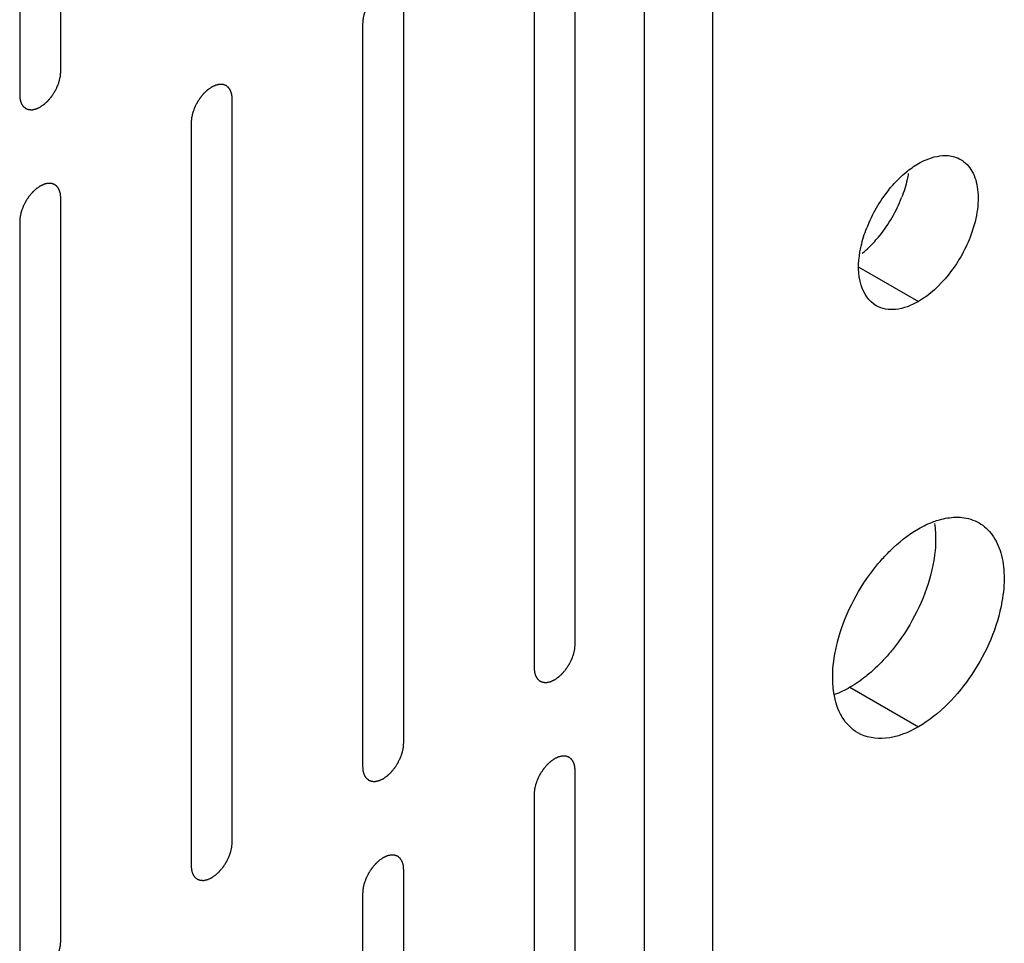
# Model space of a CAD drawing. Header units: inches. Extents: x 3 to 177, y 3 to 114.
# Tile 91 of 95: x 154.484 to 155.332, y 97.214 to 98.009. Entities that reach past the tile are written whole.
import ezdxf

# ---------------------------------------------------------------- set-up
doc = ezdxf.new("R2010")
doc.units = ezdxf.units.IN
doc.header["$LTSCALE"] = 9.973333
doc.header["$MEASUREMENT"] = 0
doc.layers.get('0').update_dxf_attribs({"linetype": 'CONTINUOUS'})
doc.layers.add('03_ALL_AXES', color=7, linetype='CONTINUOUS')
doc.layers.add('08_ALL_COSMETICS', color=7, linetype='CONTINUOUS')

msp = doc.modelspace()

# ---------------------------------------------------------------- linework, layer by layer
at = {"color": 7, "linetype": 'Continuous'}
for p, q in [((155.02207, 92.11585), (155.02207, 98.81916)), ((155.08099, 92.08183), (155.08099, 98.78514))]:
    msp.add_line(p, q, dxfattribs=at)
at = {"layer": '03_ALL_AXES', "color": 7, "linetype": 'Continuous'}
for p, q in [((155.20639, 97.79633), (155.25777, 97.76666)), ((155.19884, 97.43462), (155.25777, 97.4006))]:
    msp.add_line(p, q, dxfattribs=at)
for centre, radius, start, end in [((155.32815, 97.78536), 0.12324, 141.22206, 158.77821), ((155.12846, 97.90065), 0.12324, 321.22206, 338.77821), ((155.1385, 97.89262), 0.11039, 314.204, 321.20509), ((155.14676, 97.88416), 0.09856, 309.53346, 314.19469)]:
    msp.add_arc(centre, radius, start, end, dxfattribs=at)
for points, knots in [([(155.25777, 97.88533), (155.25992, 97.88657), (155.26787, 97.89058), (155.27703, 97.89277), (155.28346, 97.89221)], [0, 0, 0, 0, 0.277752, 1, 1, 1, 1]), ([(155.2941, 97.88892), (155.29815, 97.88659), (155.30539, 97.87867), (155.30976, 97.86214), (155.30881, 97.84251), (155.30495, 97.82895), (155.30227, 97.82202)], [0, 0, 0, 0, 0.193682, 0.420709, 0.692081, 1, 1, 1, 1]), ([(155.23208, 97.86254), (155.23324, 97.86398), (155.23786, 97.86945), (155.24302, 97.87448), (155.24712, 97.87787)], [0, 0, 0, 0, 0.25786, 1, 1, 1, 1]), ([(155.2491, 97.87673), (155.24881, 97.87502), (155.24744, 97.86799), (155.24531, 97.86111), (155.24334, 97.85604)], [0, 0, 0, 0, 0.241662, 1, 1, 1, 1]), ([(155.20751, 97.80928), (155.2078, 97.81099), (155.20918, 97.81802), (155.21131, 97.8249), (155.21327, 97.82997)], [0, 0, 0, 0, 0.241662, 1, 1, 1, 1]), ([(155.30227, 97.82202), (155.29774, 97.81033), (155.28559, 97.78925), (155.26768, 97.77238), (155.25777, 97.76666)], [0, 0, 0, 0, 0.522775, 1, 1, 1, 1]), ([(155.22144, 97.76307), (155.21513, 97.76671), (155.20518, 97.78251), (155.20595, 97.79987), (155.20751, 97.80928)], [0, 0, 0, 0, 0.433079, 1, 1, 1, 1]), ([(155.25777, 97.76666), (155.25177, 97.7632), (155.23976, 97.75824), (155.22635, 97.76023), (155.22144, 97.76307)], [0, 0, 0, 0, 0.549981, 1, 1, 1, 1]), ([(155.27109, 97.57724), (155.27267, 97.57782), (155.27873, 97.5798), (155.28509, 97.58091), (155.28978, 97.58102)], [0, 0, 0, 0, 0.264553, 1, 1, 1, 1]), ([(155.28978, 97.58102), (155.29161, 97.58106), (155.29856, 97.58081), (155.30549, 97.5787), (155.30993, 97.57614)], [0, 0, 0, 0, 0.262582, 1, 1, 1, 1]), ([(155.22576, 97.54406), (155.22822, 97.54684), (155.23783, 97.55697), (155.24888, 97.56584), (155.25777, 97.57097)], [0, 0, 0, 0, 0.265662, 1, 1, 1, 1]), ([(155.27163, 97.57571), (155.27203, 97.57315), (155.27317, 97.56205), (155.27226, 97.5508), (155.27077, 97.54237)], [0, 0, 0, 0, 0.232633, 1, 1, 1, 1]), ([(155.30993, 97.57614), (155.31438, 97.57358), (155.32256, 97.56588), (155.32978, 97.54967), (155.3323, 97.52984), (155.331, 97.51573), (155.32969, 97.50835)], [0, 0, 0, 0, 0.206058, 0.435043, 0.699368, 1, 1, 1, 1]), ([(155.20009, 97.5056), (155.20524, 97.51603), (155.21344, 97.52927), (155.22324, 97.54121), (155.22576, 97.54406)], [0, 0, 0, 0, 0.75367, 1, 1, 1, 1]), ([(155.27077, 97.54237), (155.27014, 97.53885), (155.26692, 97.52426), (155.26154, 97.51017), (155.25652, 97.49999)], [0, 0, 0, 0, 0.239985, 1, 1, 1, 1]), ([(155.18584, 97.46322), (155.18647, 97.46674), (155.18969, 97.48133), (155.19507, 97.49542), (155.20009, 97.5056)], [0, 0, 0, 0, 0.239985, 1, 1, 1, 1]), ([(155.32969, 97.50835), (155.32574, 97.48612), (155.30772, 97.44463), (155.27638, 97.41134), (155.25777, 97.4006)], [0, 0, 0, 0, 0.512472, 1, 1, 1, 1]), ([(155.25652, 97.49999), (155.25137, 97.48956), (155.24317, 97.47632), (155.23337, 97.46438), (155.23085, 97.46153)], [0, 0, 0, 0, 0.75367, 1, 1, 1, 1]), ([(155.18498, 97.42988), (155.18458, 97.43244), (155.18344, 97.44354), (155.18435, 97.45479), (155.18584, 97.46322)], [0, 0, 0, 0, 0.232633, 1, 1, 1, 1]), ([(155.21705, 97.44778), (155.21557, 97.4465), (155.20982, 97.4417), (155.20364, 97.43739), (155.19884, 97.43462)], [0, 0, 0, 0, 0.260856, 1, 1, 1, 1]), ([(155.2056, 97.39543), (155.20009, 97.39861), (155.19018, 97.4091), (155.18611, 97.4226), (155.18498, 97.42988)], [0, 0, 0, 0, 0.463491, 1, 1, 1, 1]), ([(155.25777, 97.4006), (155.24914, 97.39562), (155.2319, 97.38846), (155.21265, 97.39137), (155.2056, 97.39543)], [0, 0, 0, 0, 0.550513, 1, 1, 1, 1])]:
    msp.add_open_spline(points, degree=3, knots=knots, dxfattribs=at)
for points in [[(155.24712, 97.87787), (155.25046, 97.88062), (155.25401, 97.88316), (155.25777, 97.88533)], [(155.28346, 97.89221), (155.28716, 97.89189), (155.29089, 97.89078), (155.2941, 97.88892)], [(155.25777, 97.57097), (155.26202, 97.57343), (155.26648, 97.57557), (155.27109, 97.57724)], [(155.23085, 97.46153), (155.22655, 97.45667), (155.22195, 97.45205), (155.21705, 97.44778)], [(155.19884, 97.43462), (155.19459, 97.43216), (155.19013, 97.43002), (155.18552, 97.42834)]]:
    msp.add_open_spline(points, degree=3, dxfattribs=at)
at = {"layer": '08_ALL_COSMETICS', "color": 7, "linetype": 'Continuous'}
for p, q in [((154.51979, 97.96466), (154.51979, 98.60426)), ((154.48443, 98.58384), (154.48443, 97.94425)), ((154.96243, 97.47176), (154.96243, 98.11136)), ((154.92708, 98.09094), (154.92708, 97.45135)), ((154.81488, 97.38658), (154.81488, 98.02617)), ((154.77953, 98.00576), (154.77953, 97.36616)), ((154.66733, 97.30139), (154.66733, 97.94098)), ((154.63198, 97.92057), (154.63198, 97.28098)), ((154.51979, 97.2162), (154.51979, 97.8558)), ((154.48443, 97.83538), (154.48443, 97.19579)), ((154.96243, 96.7233), (154.96243, 97.3629)), ((154.92708, 97.34248), (154.92708, 96.70289)), ((154.81488, 96.63811), (154.81488, 97.27771)), ((154.77953, 97.2573), (154.77953, 96.6177))]:
    msp.add_line(p, q, dxfattribs=at)
for points in [[(154.81488, 98.02617), (154.81485, 98.02648), (154.8148, 98.02711), (154.81472, 98.02805), (154.81464, 98.02884), (154.8146, 98.02939), (154.81456, 98.0297), (154.81456, 98.02995), (154.81448, 98.03014), (154.8144, 98.03041), (154.81425, 98.03088), (154.81405, 98.03156), (154.81384, 98.03223), (154.8137, 98.03271), (154.81361, 98.03297), (154.81356, 98.03319), (154.81345, 98.03334), (154.81331, 98.03356), (154.81308, 98.03393), (154.81274, 98.03447), (154.8124, 98.03501), (154.81217, 98.03539), (154.81203, 98.0356), (154.81194, 98.03577), (154.81179, 98.03587), (154.81161, 98.03603), (154.81128, 98.0363), (154.81082, 98.03669), (154.81035, 98.03707), (154.81003, 98.03735), (154.80984, 98.03749), (154.80971, 98.03763), (154.80954, 98.03767), (154.80932, 98.03776), (154.80904, 98.03786), (154.80871, 98.03798), (154.80826, 98.03815), (154.80782, 98.03831), (154.80743, 98.03846), (154.8072, 98.03854), (154.80705, 98.03862), (154.80685, 98.03861), (154.8066, 98.03862), (154.80615, 98.03864), (154.80552, 98.03867), (154.80489, 98.03869), (154.80444, 98.03871), (154.80419, 98.03872), (154.804, 98.03875), (154.80379, 98.03868), (154.80352, 98.03862), (154.80304, 98.03851), (154.80235, 98.03836), (154.80166, 98.0382), (154.80118, 98.0381), (154.8009, 98.03803), (154.8007, 98.03801), (154.80048, 98.03789), (154.80019, 98.03776), (154.79968, 98.03752), (154.79895, 98.03718), (154.79822, 98.03684), (154.79771, 98.03661), (154.79742, 98.03647), (154.7972, 98.03639), (154.79699, 98.03622), (154.7967, 98.03603), (154.7962, 98.03568), (154.79549, 98.03519), (154.79477, 98.03469), (154.79427, 98.03435), (154.79399, 98.03415), (154.79377, 98.03402), (154.79357, 98.03381), (154.79329, 98.03356), (154.79281, 98.03311), (154.79212, 98.03248), (154.79143, 98.03184), (154.79095, 98.03139), (154.79068, 98.03113), (154.79046, 98.03096), (154.79028, 98.03072), (154.79002, 98.03042), (154.78958, 98.02989), (154.78895, 98.02913), (154.78831, 98.02837), (154.78787, 98.02785), (154.78761, 98.02754), (154.78742, 98.02733), (154.78725, 98.02706), (154.78703, 98.02672), (154.78663, 98.02611), (154.78606, 98.02525), (154.7855, 98.02439), (154.7851, 98.02378), (154.78488, 98.02344), (154.7847, 98.02318), (154.78457, 98.02291), (154.78438, 98.02255), (154.78407, 98.02191), (154.78361, 98.02101), (154.78316, 98.0201), (154.78283, 98.01947), (154.78266, 98.01911), (154.78251, 98.01884), (154.78242, 98.01856), (154.78228, 98.01819), (154.78204, 98.01754), (154.7817, 98.01661), (154.78136, 98.01568), (154.78112, 98.01503), (154.78099, 98.01466), (154.78087, 98.01438), (154.78083, 98.01411), (154.78074, 98.01374), (154.78059, 98.0131), (154.78038, 98.01219), (154.78017, 98.01127), (154.78002, 98.01063), (154.77994, 98.01027), (154.77986, 98.00999), (154.77986, 98.00973), (154.77982, 98.00937), (154.77978, 98.00876), (154.7797, 98.00787), (154.77962, 98.00682), (154.77956, 98.00611), (154.77953, 98.00576)], [(154.48443, 97.94425), (154.48446, 97.94394), (154.48451, 97.94331), (154.4846, 97.94236), (154.48467, 97.94158), (154.48472, 97.94103), (154.48475, 97.94072), (154.48475, 97.94047), (154.48483, 97.94028), (154.48491, 97.94001), (154.48506, 97.93954), (154.48526, 97.93886), (154.48547, 97.93819), (154.48562, 97.93771), (154.4857, 97.93745), (154.48575, 97.93723), (154.48587, 97.93708), (154.486, 97.93686), (154.48624, 97.93649), (154.48657, 97.93595), (154.48691, 97.93541), (154.48715, 97.93503), (154.48728, 97.93482), (154.48737, 97.93465), (154.48753, 97.93455), (154.48771, 97.93439), (154.48803, 97.93412), (154.48849, 97.93373), (154.48896, 97.93335), (154.48928, 97.93307), (154.48947, 97.93293), (154.4896, 97.93279), (154.48978, 97.93275), (154.49, 97.93266), (154.49027, 97.93256), (154.49061, 97.93243), (154.49105, 97.93227), (154.4915, 97.93211), (154.49188, 97.93196), (154.49211, 97.93188), (154.49227, 97.9318), (154.49247, 97.93181), (154.49272, 97.93179), (154.49316, 97.93178), (154.49379, 97.93175), (154.49443, 97.93173), (154.49487, 97.9317), (154.49513, 97.9317), (154.49531, 97.93167), (154.49552, 97.93174), (154.49579, 97.93179), (154.49628, 97.93191), (154.49696, 97.93206), (154.49765, 97.93221), (154.49813, 97.93232), (154.49841, 97.93239), (154.49861, 97.93241), (154.49883, 97.93253), (154.49912, 97.93266), (154.49963, 97.9329), (154.50036, 97.93324), (154.50109, 97.93357), (154.5016, 97.93381), (154.50189, 97.93395), (154.50211, 97.93403), (154.50232, 97.9342), (154.50261, 97.93439), (154.50311, 97.93474), (154.50382, 97.93523), (154.50454, 97.93572), (154.50504, 97.93607), (154.50533, 97.93627), (154.50554, 97.9364), (154.50575, 97.93661), (154.50602, 97.93686), (154.5065, 97.93731), (154.50719, 97.93794), (154.50788, 97.93858), (154.50836, 97.93903), (154.50864, 97.93928), (154.50885, 97.93946), (154.50903, 97.9397), (154.50929, 97.94), (154.50973, 97.94053), (154.51037, 97.94129), (154.511, 97.94204), (154.51145, 97.94257), (154.5117, 97.94288), (154.5119, 97.94309), (154.51206, 97.94336), (154.51229, 97.9437), (154.51268, 97.94431), (154.51325, 97.94517), (154.51381, 97.94603), (154.51421, 97.94664), (154.51444, 97.94698), (154.51462, 97.94724), (154.51474, 97.94751), (154.51493, 97.94787), (154.51525, 97.94851), (154.5157, 97.94941), (154.51616, 97.95032), (154.51648, 97.95095), (154.51666, 97.95131), (154.51681, 97.95158), (154.5169, 97.95186), (154.51704, 97.95223), (154.51727, 97.95288), (154.51761, 97.95381), (154.51795, 97.95474), (154.51819, 97.95538), (154.51832, 97.95576), (154.51844, 97.95603), (154.51849, 97.95631), (154.51858, 97.95667), (154.51872, 97.95731), (154.51893, 97.95823), (154.51914, 97.95914), (154.51929, 97.95979), (154.51937, 97.96015), (154.51945, 97.96043), (154.51945, 97.96069), (154.51949, 97.96104), (154.51954, 97.96166), (154.51961, 97.96254), (154.5197, 97.9636), (154.51976, 97.96431), (154.51979, 97.96466)], [(154.66733, 97.94098), (154.66731, 97.9413), (154.66725, 97.94192), (154.66717, 97.94287), (154.66709, 97.94365), (154.66705, 97.9442), (154.66702, 97.94451), (154.66701, 97.94476), (154.66693, 97.94495), (154.66685, 97.94523), (154.66671, 97.9457), (154.6665, 97.94637), (154.66629, 97.94704), (154.66615, 97.94752), (154.66606, 97.94779), (154.66601, 97.948), (154.6659, 97.94815), (154.66577, 97.94837), (154.66553, 97.94874), (154.66519, 97.94928), (154.66485, 97.94982), (154.66462, 97.9502), (154.66448, 97.95041), (154.66439, 97.95059), (154.66424, 97.95069), (154.66406, 97.95085), (154.66373, 97.95111), (154.66327, 97.9515), (154.6628, 97.95188), (154.66248, 97.95216), (154.66229, 97.95231), (154.66216, 97.95244), (154.66199, 97.95248), (154.66177, 97.95257), (154.66149, 97.95267), (154.66116, 97.9528), (154.66071, 97.95296), (154.66027, 97.95313), (154.65988, 97.95327), (154.65966, 97.95335), (154.6595, 97.95343), (154.6593, 97.95342), (154.65905, 97.95344), (154.6586, 97.95345), (154.65797, 97.95348), (154.65734, 97.9535), (154.65689, 97.95353), (154.65664, 97.95353), (154.65645, 97.95356), (154.65624, 97.95349), (154.65597, 97.95344), (154.65549, 97.95333), (154.6548, 97.95317), (154.65411, 97.95302), (154.65363, 97.95291), (154.65336, 97.95285), (154.65315, 97.95282), (154.65293, 97.9527), (154.65264, 97.95257), (154.65213, 97.95233), (154.6514, 97.952), (154.65068, 97.95166), (154.65017, 97.95143), (154.64988, 97.95129), (154.64966, 97.9512), (154.64944, 97.95104), (154.64916, 97.95084), (154.64866, 97.9505), (154.64794, 97.95), (154.64722, 97.94951), (154.64672, 97.94916), (154.64644, 97.94896), (154.64622, 97.94883), (154.64602, 97.94862), (154.64574, 97.94837), (154.64526, 97.94792), (154.64457, 97.94729), (154.64388, 97.94665), (154.6434, 97.94621), (154.64313, 97.94595), (154.64292, 97.94577), (154.64273, 97.94553), (154.64248, 97.94523), (154.64203, 97.9447), (154.6414, 97.94395), (154.64076, 97.94319), (154.64032, 97.94266), (154.64007, 97.94235), (154.63987, 97.94214), (154.63971, 97.94187), (154.63948, 97.94153), (154.63908, 97.94092), (154.63851, 97.94006), (154.63795, 97.9392), (154.63755, 97.9386), (154.63733, 97.93825), (154.63715, 97.938), (154.63702, 97.93772), (154.63684, 97.93736), (154.63652, 97.93673), (154.63606, 97.93582), (154.63561, 97.93492), (154.63528, 97.93428), (154.63511, 97.93392), (154.63496, 97.93365), (154.63487, 97.93337), (154.63473, 97.933), (154.63449, 97.93235), (154.63415, 97.93142), (154.63381, 97.9305), (154.63357, 97.92985), (154.63344, 97.92948), (154.63333, 97.9292), (154.63328, 97.92892), (154.63319, 97.92856), (154.63304, 97.92792), (154.63283, 97.927), (154.63262, 97.92609), (154.63247, 97.92545), (154.63239, 97.92508), (154.63232, 97.9248), (154.63231, 97.92454), (154.63227, 97.92419), (154.63223, 97.92357), (154.63215, 97.92269), (154.63207, 97.92163), (154.63201, 97.92092), (154.63198, 97.92057)], [(154.51979, 97.8558), (154.51976, 97.85611), (154.5197, 97.85674), (154.51962, 97.85768), (154.51955, 97.85846), (154.5195, 97.85902), (154.51947, 97.85933), (154.51946, 97.85958), (154.51938, 97.85977), (154.5193, 97.86004), (154.51916, 97.86051), (154.51895, 97.86119), (154.51874, 97.86186), (154.5186, 97.86233), (154.51851, 97.8626), (154.51846, 97.86282), (154.51835, 97.86296), (154.51822, 97.86318), (154.51798, 97.86356), (154.51764, 97.8641), (154.5173, 97.86463), (154.51707, 97.86501), (154.51693, 97.86522), (154.51684, 97.8654), (154.51669, 97.8655), (154.51651, 97.86566), (154.51618, 97.86593), (154.51572, 97.86631), (154.51526, 97.8667), (154.51493, 97.86697), (154.51474, 97.86712), (154.51462, 97.86726), (154.51444, 97.8673), (154.51422, 97.86739), (154.51394, 97.86749), (154.51361, 97.86761), (154.51316, 97.86778), (154.51272, 97.86794), (154.51233, 97.86809), (154.51211, 97.86816), (154.51195, 97.86824), (154.51175, 97.86823), (154.5115, 97.86825), (154.51105, 97.86826), (154.51042, 97.86829), (154.50979, 97.86832), (154.50934, 97.86834), (154.50909, 97.86834), (154.50891, 97.86837), (154.50869, 97.86831), (154.50842, 97.86825), (154.50794, 97.86814), (154.50725, 97.86799), (154.50656, 97.86783), (154.50608, 97.86773), (154.50581, 97.86766), (154.50561, 97.86763), (154.50538, 97.86751), (154.50509, 97.86738), (154.50458, 97.86714), (154.50385, 97.86681), (154.50313, 97.86647), (154.50262, 97.86624), (154.50233, 97.8661), (154.50211, 97.86602), (154.50189, 97.86585), (154.50161, 97.86566), (154.50111, 97.86531), (154.50039, 97.86482), (154.49968, 97.86432), (154.49917, 97.86398), (154.49889, 97.86378), (154.49867, 97.86364), (154.49847, 97.86344), (154.49819, 97.86319), (154.49771, 97.86274), (154.49702, 97.8621), (154.49633, 97.86146), (154.49585, 97.86102), (154.49558, 97.86076), (154.49537, 97.86058), (154.49518, 97.86034), (154.49493, 97.86004), (154.49448, 97.85951), (154.49385, 97.85876), (154.49321, 97.858), (154.49277, 97.85747), (154.49252, 97.85717), (154.49232, 97.85695), (154.49216, 97.85668), (154.49193, 97.85634), (154.49153, 97.85574), (154.49097, 97.85488), (154.4904, 97.85401), (154.49, 97.85341), (154.48978, 97.85306), (154.4896, 97.85281), (154.48947, 97.85253), (154.48929, 97.85217), (154.48897, 97.85154), (154.48851, 97.85063), (154.48806, 97.84973), (154.48774, 97.8491), (154.48756, 97.84873), (154.48741, 97.84847), (154.48732, 97.84818), (154.48718, 97.84781), (154.48694, 97.84716), (154.4866, 97.84624), (154.48626, 97.84531), (154.48602, 97.84466), (154.48589, 97.84429), (154.48578, 97.84401), (154.48573, 97.84374), (154.48564, 97.84337), (154.48549, 97.84273), (154.48528, 97.84181), (154.48507, 97.8409), (154.48492, 97.84026), (154.48484, 97.83989), (154.48477, 97.83962), (154.48476, 97.83935), (154.48473, 97.839), (154.48468, 97.83838), (154.4846, 97.8375), (154.48452, 97.83644), (154.48446, 97.83574), (154.48443, 97.83538)], [(154.92708, 97.45135), (154.9271, 97.45104), (154.92716, 97.45041), (154.92724, 97.44946), (154.92732, 97.44868), (154.92736, 97.44813), (154.9274, 97.44782), (154.9274, 97.44757), (154.92748, 97.44738), (154.92756, 97.44711), (154.92771, 97.44664), (154.92791, 97.44596), (154.92812, 97.44529), (154.92826, 97.44481), (154.92835, 97.44455), (154.9284, 97.44433), (154.92851, 97.44418), (154.92865, 97.44396), (154.92888, 97.44359), (154.92922, 97.44305), (154.92956, 97.44251), (154.92979, 97.44213), (154.92993, 97.44192), (154.93002, 97.44175), (154.93017, 97.44165), (154.93035, 97.44149), (154.93068, 97.44122), (154.93114, 97.44083), (154.93161, 97.44045), (154.93193, 97.44017), (154.93212, 97.44003), (154.93225, 97.43989), (154.93242, 97.43985), (154.93264, 97.43976), (154.93292, 97.43966), (154.93325, 97.43953), (154.9337, 97.43937), (154.93414, 97.43921), (154.93453, 97.43906), (154.93476, 97.43898), (154.93491, 97.4389), (154.93511, 97.43891), (154.93536, 97.4389), (154.93581, 97.43888), (154.93644, 97.43885), (154.93707, 97.43883), (154.93752, 97.43881), (154.93777, 97.4388), (154.93796, 97.43877), (154.93817, 97.43884), (154.93844, 97.43889), (154.93892, 97.43901), (154.93961, 97.43916), (154.9403, 97.43932), (154.94078, 97.43942), (154.94106, 97.43949), (154.94126, 97.43951), (154.94148, 97.43963), (154.94177, 97.43976), (154.94228, 97.44), (154.94301, 97.44034), (154.94374, 97.44067), (154.94425, 97.44091), (154.94454, 97.44105), (154.94476, 97.44113), (154.94497, 97.4413), (154.94526, 97.44149), (154.94576, 97.44184), (154.94647, 97.44233), (154.94719, 97.44282), (154.94769, 97.44317), (154.94797, 97.44337), (154.94819, 97.4435), (154.94839, 97.44371), (154.94867, 97.44396), (154.94915, 97.44441), (154.94984, 97.44504), (154.95053, 97.44568), (154.95101, 97.44613), (154.95128, 97.44638), (154.9515, 97.44656), (154.95168, 97.4468), (154.95194, 97.4471), (154.95238, 97.44763), (154.95301, 97.44839), (154.95365, 97.44914), (154.95409, 97.44967), (154.95435, 97.44998), (154.95454, 97.45019), (154.95471, 97.45046), (154.95493, 97.4508), (154.95533, 97.45141), (154.9559, 97.45227), (154.95646, 97.45313), (154.95686, 97.45374), (154.95708, 97.45408), (154.95726, 97.45434), (154.95739, 97.45461), (154.95758, 97.45497), (154.95789, 97.45561), (154.95835, 97.45651), (154.9588, 97.45742), (154.95913, 97.45805), (154.9593, 97.45841), (154.95945, 97.45868), (154.95954, 97.45896), (154.95968, 97.45933), (154.95992, 97.45998), (154.96026, 97.46091), (154.9606, 97.46184), (154.96084, 97.46249), (154.96097, 97.46286), (154.96109, 97.46314), (154.96113, 97.46341), (154.96122, 97.46377), (154.96137, 97.46442), (154.96158, 97.46533), (154.96179, 97.46624), (154.96194, 97.46689), (154.96202, 97.46725), (154.9621, 97.46753), (154.9621, 97.46779), (154.96214, 97.46814), (154.96218, 97.46876), (154.96226, 97.46964), (154.96234, 97.4707), (154.9624, 97.47141), (154.96243, 97.47176)], [(154.77953, 97.36616), (154.77956, 97.36585), (154.77961, 97.36522), (154.7797, 97.36428), (154.77977, 97.36349), (154.77981, 97.36294), (154.77985, 97.36263), (154.77985, 97.36238), (154.77993, 97.36219), (154.78001, 97.36192), (154.78016, 97.36145), (154.78036, 97.36077), (154.78057, 97.3601), (154.78071, 97.35963), (154.7808, 97.35936), (154.78085, 97.35914), (154.78097, 97.359), (154.7811, 97.35878), (154.78134, 97.3584), (154.78167, 97.35786), (154.78201, 97.35733), (154.78224, 97.35695), (154.78238, 97.35674), (154.78247, 97.35656), (154.78262, 97.35646), (154.7828, 97.3563), (154.78313, 97.35603), (154.78359, 97.35564), (154.78406, 97.35526), (154.78438, 97.35499), (154.78457, 97.35484), (154.7847, 97.3547), (154.78487, 97.35466), (154.78509, 97.35457), (154.78537, 97.35447), (154.78571, 97.35435), (154.78615, 97.35418), (154.78659, 97.35402), (154.78698, 97.35387), (154.78721, 97.3538), (154.78736, 97.35371), (154.78756, 97.35373), (154.78781, 97.35371), (154.78826, 97.35369), (154.78889, 97.35366), (154.78953, 97.35364), (154.78997, 97.35362), (154.79022, 97.35361), (154.79041, 97.35359), (154.79062, 97.35365), (154.79089, 97.35371), (154.79137, 97.35382), (154.79206, 97.35397), (154.79275, 97.35413), (154.79323, 97.35423), (154.79351, 97.3543), (154.79371, 97.35433), (154.79393, 97.35445), (154.79422, 97.35458), (154.79473, 97.35481), (154.79546, 97.35515), (154.79619, 97.35549), (154.7967, 97.35572), (154.79699, 97.35586), (154.79721, 97.35594), (154.79742, 97.35611), (154.79771, 97.3563), (154.79821, 97.35665), (154.79892, 97.35714), (154.79964, 97.35764), (154.80014, 97.35798), (154.80042, 97.35818), (154.80064, 97.35832), (154.80084, 97.35852), (154.80112, 97.35877), (154.8016, 97.35922), (154.80229, 97.35986), (154.80298, 97.3605), (154.80346, 97.36094), (154.80373, 97.3612), (154.80395, 97.36138), (154.80413, 97.36162), (154.80439, 97.36191), (154.80483, 97.36245), (154.80547, 97.3632), (154.8061, 97.36396), (154.80654, 97.36448), (154.8068, 97.36479), (154.80699, 97.36501), (154.80716, 97.36528), (154.80739, 97.36562), (154.80778, 97.36622), (154.80835, 97.36708), (154.80891, 97.36795), (154.80931, 97.36855), (154.80953, 97.36889), (154.80971, 97.36915), (154.80984, 97.36942), (154.81003, 97.36979), (154.81034, 97.37042), (154.8108, 97.37132), (154.81126, 97.37223), (154.81158, 97.37286), (154.81176, 97.37322), (154.81191, 97.37349), (154.81199, 97.37377), (154.81213, 97.37414), (154.81237, 97.37479), (154.81271, 97.37572), (154.81305, 97.37665), (154.81329, 97.3773), (154.81342, 97.37767), (154.81354, 97.37795), (154.81359, 97.37822), (154.81367, 97.37859), (154.81382, 97.37923), (154.81403, 97.38014), (154.81424, 97.38106), (154.81439, 97.3817), (154.81447, 97.38206), (154.81455, 97.38234), (154.81455, 97.3826), (154.81459, 97.38296), (154.81463, 97.38357), (154.81471, 97.38446), (154.8148, 97.38552), (154.81485, 97.38622), (154.81488, 97.38658)], [(154.96243, 97.3629), (154.9624, 97.36321), (154.96235, 97.36384), (154.96226, 97.36478), (154.96219, 97.36557), (154.96215, 97.36612), (154.96211, 97.36643), (154.96211, 97.36668), (154.96203, 97.36687), (154.96195, 97.36714), (154.9618, 97.36761), (154.9616, 97.36829), (154.96139, 97.36896), (154.96125, 97.36943), (154.96116, 97.3697), (154.96111, 97.36992), (154.96099, 97.37006), (154.96086, 97.37028), (154.96062, 97.37066), (154.96029, 97.3712), (154.95995, 97.37173), (154.95972, 97.37211), (154.95958, 97.37232), (154.95949, 97.3725), (154.95934, 97.3726), (154.95916, 97.37276), (154.95883, 97.37303), (154.95837, 97.37341), (154.9579, 97.3738), (154.95758, 97.37407), (154.95739, 97.37422), (154.95726, 97.37436), (154.95709, 97.3744), (154.95687, 97.37449), (154.95659, 97.37459), (154.95625, 97.37471), (154.95581, 97.37488), (154.95537, 97.37504), (154.95498, 97.37519), (154.95475, 97.37526), (154.9546, 97.37534), (154.9544, 97.37533), (154.95415, 97.37535), (154.9537, 97.37536), (154.95307, 97.37539), (154.95243, 97.37542), (154.95199, 97.37544), (154.95174, 97.37544), (154.95155, 97.37547), (154.95134, 97.37541), (154.95107, 97.37535), (154.95059, 97.37524), (154.9499, 97.37509), (154.94921, 97.37493), (154.94873, 97.37483), (154.94845, 97.37476), (154.94825, 97.37473), (154.94803, 97.37461), (154.94774, 97.37448), (154.94723, 97.37424), (154.9465, 97.37391), (154.94577, 97.37357), (154.94526, 97.37334), (154.94497, 97.3732), (154.94475, 97.37312), (154.94454, 97.37295), (154.94425, 97.37276), (154.94375, 97.37241), (154.94304, 97.37192), (154.94232, 97.37142), (154.94182, 97.37108), (154.94154, 97.37088), (154.94132, 97.37074), (154.94112, 97.37054), (154.94084, 97.37029), (154.94036, 97.36984), (154.93967, 97.3692), (154.93898, 97.36856), (154.9385, 97.36812), (154.93823, 97.36786), (154.93801, 97.36768), (154.93783, 97.36744), (154.93757, 97.36714), (154.93713, 97.36661), (154.93649, 97.36586), (154.93586, 97.3651), (154.93542, 97.36457), (154.93516, 97.36427), (154.93497, 97.36405), (154.9348, 97.36378), (154.93457, 97.36344), (154.93418, 97.36284), (154.93361, 97.36198), (154.93305, 97.36111), (154.93265, 97.36051), (154.93243, 97.36016), (154.93224, 97.35991), (154.93212, 97.35963), (154.93193, 97.35927), (154.93162, 97.35864), (154.93116, 97.35774), (154.9307, 97.35683), (154.93038, 97.3562), (154.9302, 97.35583), (154.93005, 97.35557), (154.92997, 97.35528), (154.92983, 97.35491), (154.92959, 97.35426), (154.92925, 97.35334), (154.92891, 97.35241), (154.92867, 97.35176), (154.92854, 97.35139), (154.92842, 97.35111), (154.92837, 97.35084), (154.92829, 97.35047), (154.92814, 97.34983), (154.92793, 97.34892), (154.92772, 97.348), (154.92757, 97.34736), (154.92749, 97.34699), (154.92741, 97.34672), (154.92741, 97.34646), (154.92737, 97.3461), (154.92733, 97.34548), (154.92725, 97.3446), (154.92716, 97.34354), (154.92711, 97.34284), (154.92708, 97.34248)], [(154.63198, 97.28098), (154.63201, 97.28066), (154.63206, 97.28003), (154.63215, 97.27909), (154.63222, 97.27831), (154.63226, 97.27775), (154.6323, 97.27744), (154.6323, 97.2772), (154.63238, 97.27701), (154.63246, 97.27673), (154.63261, 97.27626), (154.63281, 97.27559), (154.63302, 97.27491), (154.63317, 97.27444), (154.63325, 97.27417), (154.6333, 97.27396), (154.63342, 97.27381), (154.63355, 97.27359), (154.63379, 97.27322), (154.63412, 97.27268), (154.63446, 97.27214), (154.63469, 97.27176), (154.63483, 97.27155), (154.63492, 97.27137), (154.63507, 97.27127), (154.63526, 97.27111), (154.63558, 97.27085), (154.63604, 97.27046), (154.63651, 97.27007), (154.63683, 97.2698), (154.63702, 97.26965), (154.63715, 97.26952), (154.63733, 97.26947), (154.63754, 97.26939), (154.63782, 97.26929), (154.63816, 97.26916), (154.6386, 97.269), (154.63905, 97.26883), (154.63943, 97.26868), (154.63966, 97.26861), (154.63982, 97.26853), (154.64001, 97.26854), (154.64026, 97.26852), (154.64071, 97.26851), (154.64134, 97.26848), (154.64198, 97.26845), (154.64242, 97.26843), (154.64267, 97.26843), (154.64286, 97.2684), (154.64307, 97.26847), (154.64334, 97.26852), (154.64383, 97.26863), (154.64451, 97.26878), (154.6452, 97.26894), (154.64568, 97.26904), (154.64596, 97.26911), (154.64616, 97.26914), (154.64638, 97.26926), (154.64667, 97.26939), (154.64718, 97.26963), (154.64791, 97.26996), (154.64864, 97.2703), (154.64915, 97.27053), (154.64944, 97.27067), (154.64966, 97.27076), (154.64987, 97.27092), (154.65016, 97.27111), (154.65066, 97.27146), (154.65137, 97.27195), (154.65209, 97.27245), (154.65259, 97.27279), (154.65287, 97.273), (154.65309, 97.27313), (154.6533, 97.27334), (154.65357, 97.27359), (154.65405, 97.27403), (154.65474, 97.27467), (154.65543, 97.27531), (154.65591, 97.27575), (154.65619, 97.27601), (154.6564, 97.27619), (154.65658, 97.27643), (154.65684, 97.27673), (154.65728, 97.27726), (154.65792, 97.27801), (154.65855, 97.27877), (154.659, 97.2793), (154.65925, 97.2796), (154.65944, 97.27982), (154.65961, 97.28009), (154.65984, 97.28043), (154.66023, 97.28104), (154.6608, 97.2819), (154.66136, 97.28276), (154.66176, 97.28336), (154.66198, 97.28371), (154.66217, 97.28396), (154.66229, 97.28424), (154.66248, 97.2846), (154.66279, 97.28523), (154.66325, 97.28614), (154.66371, 97.28704), (154.66403, 97.28767), (154.66421, 97.28804), (154.66436, 97.28831), (154.66445, 97.28859), (154.66459, 97.28896), (154.66482, 97.28961), (154.66516, 97.29053), (154.6655, 97.29146), (154.66574, 97.29211), (154.66587, 97.29248), (154.66599, 97.29276), (154.66604, 97.29303), (154.66613, 97.2934), (154.66627, 97.29404), (154.66648, 97.29496), (154.66669, 97.29587), (154.66684, 97.29651), (154.66692, 97.29688), (154.667, 97.29716), (154.667, 97.29742), (154.66704, 97.29777), (154.66709, 97.29839), (154.66716, 97.29927), (154.66725, 97.30033), (154.6673, 97.30104), (154.66733, 97.30139)], [(154.81488, 97.27771), (154.81485, 97.27802), (154.8148, 97.27865), (154.81472, 97.27959), (154.81464, 97.28038), (154.8146, 97.28093), (154.81456, 97.28124), (154.81456, 97.28149), (154.81448, 97.28168), (154.8144, 97.28195), (154.81425, 97.28242), (154.81405, 97.2831), (154.81384, 97.28377), (154.8137, 97.28425), (154.81361, 97.28451), (154.81356, 97.28473), (154.81345, 97.28488), (154.81331, 97.2851), (154.81308, 97.28547), (154.81274, 97.28601), (154.8124, 97.28654), (154.81217, 97.28692), (154.81203, 97.28713), (154.81194, 97.28731), (154.81179, 97.28741), (154.81161, 97.28757), (154.81128, 97.28784), (154.81082, 97.28823), (154.81035, 97.28861), (154.81003, 97.28888), (154.80984, 97.28903), (154.80971, 97.28917), (154.80954, 97.28921), (154.80932, 97.2893), (154.80904, 97.2894), (154.80871, 97.28952), (154.80826, 97.28969), (154.80782, 97.28985), (154.80743, 97.29), (154.8072, 97.29008), (154.80705, 97.29016), (154.80685, 97.29015), (154.8066, 97.29016), (154.80615, 97.29018), (154.80552, 97.29021), (154.80489, 97.29023), (154.80444, 97.29025), (154.80419, 97.29026), (154.804, 97.29029), (154.80379, 97.29022), (154.80352, 97.29016), (154.80304, 97.29005), (154.80235, 97.2899), (154.80166, 97.28974), (154.80118, 97.28964), (154.8009, 97.28957), (154.8007, 97.28955), (154.80048, 97.28942), (154.80019, 97.2893), (154.79968, 97.28906), (154.79895, 97.28872), (154.79822, 97.28838), (154.79771, 97.28815), (154.79742, 97.28801), (154.7972, 97.28793), (154.79699, 97.28776), (154.7967, 97.28757), (154.7962, 97.28722), (154.79549, 97.28673), (154.79477, 97.28623), (154.79427, 97.28589), (154.79399, 97.28569), (154.79377, 97.28556), (154.79357, 97.28535), (154.79329, 97.2851), (154.79281, 97.28465), (154.79212, 97.28402), (154.79143, 97.28338), (154.79095, 97.28293), (154.79068, 97.28267), (154.79046, 97.2825), (154.79028, 97.28226), (154.79002, 97.28196), (154.78958, 97.28143), (154.78895, 97.28067), (154.78831, 97.27991), (154.78787, 97.27939), (154.78761, 97.27908), (154.78742, 97.27887), (154.78725, 97.2786), (154.78703, 97.27825), (154.78663, 97.27765), (154.78606, 97.27679), (154.7855, 97.27593), (154.7851, 97.27532), (154.78488, 97.27498), (154.7847, 97.27472), (154.78457, 97.27445), (154.78438, 97.27409), (154.78407, 97.27345), (154.78361, 97.27255), (154.78316, 97.27164), (154.78283, 97.27101), (154.78266, 97.27065), (154.78251, 97.27038), (154.78242, 97.2701), (154.78228, 97.26973), (154.78204, 97.26908), (154.7817, 97.26815), (154.78136, 97.26722), (154.78112, 97.26657), (154.78099, 97.2662), (154.78087, 97.26592), (154.78083, 97.26565), (154.78074, 97.26528), (154.78059, 97.26464), (154.78038, 97.26373), (154.78017, 97.26281), (154.78002, 97.26217), (154.77994, 97.26181), (154.77986, 97.26153), (154.77986, 97.26127), (154.77982, 97.26091), (154.77978, 97.2603), (154.7797, 97.25941), (154.77962, 97.25836), (154.77956, 97.25765), (154.77953, 97.2573)], [(154.48443, 97.19579), (154.48446, 97.19548), (154.48451, 97.19485), (154.4846, 97.1939), (154.48467, 97.19312), (154.48472, 97.19257), (154.48475, 97.19226), (154.48475, 97.19201), (154.48483, 97.19182), (154.48491, 97.19155), (154.48506, 97.19108), (154.48526, 97.1904), (154.48547, 97.18973), (154.48562, 97.18925), (154.4857, 97.18899), (154.48575, 97.18877), (154.48587, 97.18862), (154.486, 97.1884), (154.48624, 97.18803), (154.48657, 97.18749), (154.48691, 97.18695), (154.48715, 97.18657), (154.48728, 97.18636), (154.48737, 97.18619), (154.48753, 97.18609), (154.48771, 97.18593), (154.48803, 97.18566), (154.48849, 97.18527), (154.48896, 97.18489), (154.48928, 97.18461), (154.48947, 97.18446), (154.4896, 97.18433), (154.48978, 97.18429), (154.49, 97.1842), (154.49027, 97.1841), (154.49061, 97.18397), (154.49105, 97.18381), (154.4915, 97.18365), (154.49188, 97.1835), (154.49211, 97.18342), (154.49227, 97.18334), (154.49247, 97.18335), (154.49272, 97.18333), (154.49316, 97.18332), (154.49379, 97.18329), (154.49443, 97.18327), (154.49487, 97.18324), (154.49513, 97.18324), (154.49531, 97.18321), (154.49552, 97.18328), (154.49579, 97.18333), (154.49628, 97.18345), (154.49696, 97.1836), (154.49765, 97.18375), (154.49813, 97.18386), (154.49841, 97.18393), (154.49861, 97.18395), (154.49883, 97.18407), (154.49912, 97.1842), (154.49963, 97.18444), (154.50036, 97.18477), (154.50109, 97.18511), (154.5016, 97.18535), (154.50189, 97.18549), (154.50211, 97.18557), (154.50232, 97.18573), (154.50261, 97.18593), (154.50311, 97.18628), (154.50382, 97.18677), (154.50454, 97.18726), (154.50504, 97.18761), (154.50533, 97.18781), (154.50554, 97.18794), (154.50575, 97.18815), (154.50602, 97.1884), (154.5065, 97.18885), (154.50719, 97.18948), (154.50788, 97.19012), (154.50836, 97.19056), (154.50864, 97.19082), (154.50885, 97.191), (154.50903, 97.19124), (154.50929, 97.19154), (154.50973, 97.19207), (154.51037, 97.19283), (154.511, 97.19358), (154.51145, 97.19411), (154.5117, 97.19442), (154.5119, 97.19463), (154.51206, 97.1949), (154.51229, 97.19524), (154.51268, 97.19585), (154.51325, 97.19671), (154.51381, 97.19757), (154.51421, 97.19817), (154.51444, 97.19852), (154.51462, 97.19877), (154.51474, 97.19905), (154.51493, 97.19941), (154.51525, 97.20005), (154.5157, 97.20095), (154.51616, 97.20185), (154.51648, 97.20249), (154.51666, 97.20285), (154.51681, 97.20312), (154.5169, 97.2034), (154.51704, 97.20377), (154.51727, 97.20442), (154.51761, 97.20535), (154.51795, 97.20627), (154.51819, 97.20692), (154.51832, 97.20729), (154.51844, 97.20757), (154.51849, 97.20785), (154.51858, 97.20821), (154.51872, 97.20885), (154.51893, 97.20977), (154.51914, 97.21068), (154.51929, 97.21133), (154.51937, 97.21169), (154.51945, 97.21197), (154.51945, 97.21223), (154.51949, 97.21258), (154.51954, 97.2132), (154.51961, 97.21408), (154.5197, 97.21514), (154.51976, 97.21585), (154.51979, 97.2162)]]:
    msp.add_open_spline(points, degree=3, knots=[0, 0, 0, 0, 0.015625, 0.03125, 0.046875, 0.054688, 0.058594, 0.0625, 0.066406, 0.070312, 0.078125, 0.09375, 0.109375, 0.117188, 0.121094, 0.125, 0.128906, 0.132812, 0.140625, 0.15625, 0.171875, 0.179688, 0.183594, 0.1875, 0.191406, 0.195312, 0.203125, 0.21875, 0.234375, 0.242188, 0.246094, 0.25, 0.253906, 0.257812, 0.265625, 0.273438, 0.28125, 0.296875, 0.304688, 0.308594, 0.3125, 0.316406, 0.320312, 0.328125, 0.34375, 0.359375, 0.367188, 0.371094, 0.375, 0.378906, 0.382812, 0.390625, 0.40625, 0.421875, 0.429688, 0.433594, 0.4375, 0.441406, 0.445312, 0.453125, 0.46875, 0.484375, 0.492188, 0.496094, 0.5, 0.503906, 0.507812, 0.515625, 0.53125, 0.546875, 0.554688, 0.558594, 0.5625, 0.566406, 0.570312, 0.578125, 0.59375, 0.609375, 0.617188, 0.621094, 0.625, 0.628906, 0.632812, 0.640625, 0.65625, 0.671875, 0.679688, 0.683594, 0.6875, 0.691406, 0.695312, 0.703125, 0.71875, 0.734375, 0.742188, 0.746094, 0.75, 0.753906, 0.757812, 0.765625, 0.78125, 0.796875, 0.804688, 0.808594, 0.8125, 0.816406, 0.820312, 0.828125, 0.84375, 0.859375, 0.867188, 0.871094, 0.875, 0.878906, 0.882812, 0.890625, 0.90625, 0.921875, 0.929688, 0.933594, 0.9375, 0.941406, 0.945312, 0.953125, 0.96875, 0.984375, 1, 1, 1, 1], dxfattribs=at)

doc.saveas('drawing.dxf')
